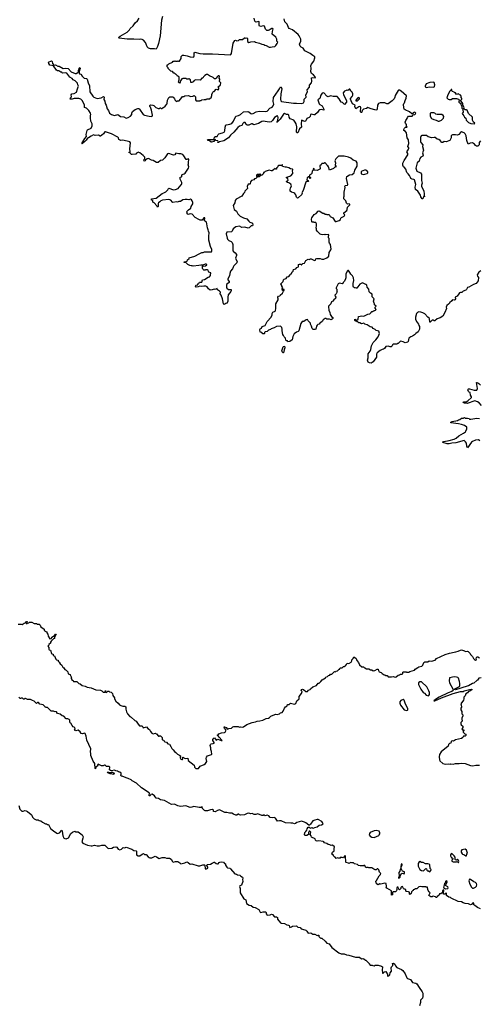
# Model space of a CAD drawing. Extents: x 2494159 to 2685562, y 773219 to 915170.
# Tile 127 of 201: x 2579525 to 2588793, y 833441 to 853276. Entities that reach past the tile are written whole.
import ezdxf

# ---------------------------------------------------------------- set-up
doc = ezdxf.new("R2010")
doc.units = 0

msp = doc.modelspace()

# ---------------------------------------------------------------- linework, layer by layer
at = {"layer": '0CON10XD'}
for points in [[(2582405, 853338), (2582386, 853265), (2582356, 852954), (2582326, 852795), (2582306, 852734), (2582277, 852683), (2582245, 852690), (2582165, 852690), (2582123, 852703), (2582095, 852730), (2582073, 852783), (2582065, 852820), (2582023, 852863), (2581995, 852878), (2581965, 852882), (2581935, 852878), (2581825, 852887), (2581695, 852887), (2581534, 852904), (2581520, 852915), (2581548, 852942), (2581695, 853028), (2581739, 853071), (2581754, 853096), (2581815, 853150), (2581857, 853213), (2581899, 853251), (2581935, 853310)], [(2582628, 851708), (2582650, 851685), (2582660, 851655), (2582695, 851630), (2582705, 851640), (2582740, 851645), (2582795, 851710), (2582805, 851730), (2582835, 851730), (2582855, 851740), (2582925, 851752), (2582975, 851732), (2583015, 851738), (2583035, 851748), (2583050, 851745), (2583072, 851722), (2583070, 851665), (2583085, 851640), (2583155, 851640), (2583162, 851648), (2583185, 851650), (2583195, 851660), (2583245, 851670), (2583285, 851670), (2583295, 851680), (2583355, 851680), (2583390, 851715), (2583390, 851735), (2583400, 851745), (2583400, 851775), (2583407, 851783), (2583410, 851805), (2583422, 851818), (2583432, 851828), (2583445, 851830), (2583485, 851880), (2583530, 851860), (2583540, 851885), (2583540, 851905), (2583530, 851915), (2583530, 851925), (2583565, 851960), (2583577, 851963), (2583580, 852005), (2583553, 852033), (2583558, 852075), (2583550, 852095), (2583552, 852135), (2583545, 852142), (2583525, 852143), (2583505, 852128), (2583489, 852101), (2583472, 852088), (2583455, 852088), (2583425, 852110), (2583350, 852145), (2583335, 852160), (2583315, 852170), (2583295, 852170), (2583260, 852155), (2583230, 852125), (2583228, 852112), (2583215, 852100), (2583195, 852100), (2583165, 852060), (2583078, 852062), (2583045, 852048), (2583026, 852024), (2582995, 852010), (2582975, 852010), (2582970, 852065), (2582958, 852078), (2582945, 852080), (2582935, 852090), (2582925, 852080), (2582895, 852080), (2582885, 852090), (2582815, 852092), (2582797, 852083), (2582770, 852045), (2582760, 852015), (2582745, 852000), (2582730, 852015), (2582740, 852065), (2582738, 852118), (2582715, 852140), (2582705, 852140), (2582700, 852155), (2582675, 852180), (2582665, 852180), (2582645, 852200), (2582635, 852200), (2582605, 852230), (2582575, 852240), (2582520, 852295), (2582520, 852305), (2582500, 852325), (2582500, 852365), (2582505, 852370), (2582515, 852370), (2582535, 852390), (2582608, 852422), (2582622, 852438), (2582645, 852440), (2582655, 852450), (2582665, 852440), (2582705, 852440), (2582715, 852450), (2582725, 852440), (2582748, 852442), (2582780, 852495), (2582780, 852535), (2582805, 852560), (2582835, 852562), (2582905, 852550), (2582965, 852529), (2583022, 852518), (2583035, 852527), (2583044, 852545), (2583043, 852605), (2583055, 852619), (2583155, 852595), (2583225, 852589), (2583415, 852589), (2583655, 852573), (2583775, 852571), (2583786, 852575), (2583798, 852592), (2583832, 852805), (2583865, 852860), (2583875, 852862), (2583905, 852850), (2583935, 852860), (2583955, 852880), (2584015, 852880), (2584055, 852908), (2584065, 852910), (2584085, 852902), (2584105, 852910), (2584116, 852896), (2584119, 852845), (2584120, 852835), (2584145, 852818), (2584185, 852833), (2584257, 852837), (2584283, 852823), (2584362, 852802), (2584405, 852780), (2584445, 852778), (2584465, 852760), (2584497, 852757), (2584555, 852722), (2584583, 852723), (2584615, 852732), (2584667, 852733), (2584692, 852755), (2584720, 852795), (2584728, 852825), (2584712, 852845), (2584707, 852885), (2584692, 852925), (2584618, 852985), (2584621, 853039), (2584637, 853095), (2584625, 853102), (2584611, 853099), (2584575, 853082), (2584555, 853063), (2584534, 853056), (2584508, 853058), (2584479, 853085), (2584460, 853145), (2584435, 853151), (2584385, 853141), (2584362, 853145), (2584353, 853165), (2584355, 853230), (2584345, 853238), (2584295, 853224), (2584280, 853230), (2584266, 853245), (2584256, 853305)], [(2588815, 850838), (2588792, 850805), (2588792, 850758), (2588765, 850730), (2588735, 850730), (2588714, 850744), (2588695, 850768), (2588653, 850793), (2588605, 850790), (2588565, 850770), (2588540, 850845), (2588529, 850935), (2588510, 850975), (2588488, 850995), (2588435, 851014), (2588414, 851006), (2588382, 850965), (2588355, 850947), (2588315, 850956), (2588255, 850957), (2588239, 850951), (2588222, 850935), (2588224, 850895), (2588199, 850841), (2588125, 850816), (2588085, 850820), (2588055, 850799), (2588038, 850805), (2588005, 850840), (2587975, 850860), (2587945, 850870), (2587905, 850901), (2587884, 850906), (2587835, 850894), (2587764, 850914), (2587725, 850942), (2587635, 850946), (2587620, 850935), (2587608, 850905), (2587610, 850825), (2587617, 850805), (2587654, 850755), (2587649, 850725), (2587668, 850645), (2587649, 850595), (2587664, 850545), (2587655, 850529), (2587612, 850505), (2587593, 850477), (2587581, 850425), (2587542, 850395), (2587516, 850285), (2587535, 850228), (2587605, 850193), (2587626, 850166), (2587630, 850035), (2587640, 849985), (2587629, 849945), (2587628, 849915), (2587662, 849855), (2587672, 849825), (2587684, 849765), (2587682, 849732), (2587690, 849715), (2587685, 849710), (2587672, 849718), (2587655, 849670), (2587640, 849665), (2587616, 849706), (2587604, 849744), (2587550, 849820), (2587505, 849858), (2587498, 849905), (2587511, 849955), (2587485, 850049), (2587475, 850058), (2587438, 850065), (2587415, 850078), (2587402, 850095), (2587388, 850138), (2587355, 850170), (2587329, 850195), (2587308, 850268), (2587287, 850297), (2587263, 850315), (2587251, 850345), (2587253, 850385), (2587275, 850438), (2587353, 850555), (2587350, 850580), (2587330, 850615), (2587358, 850655), (2587370, 850685), (2587370, 850695), (2587352, 850725), (2587372, 850785), (2587366, 850855), (2587339, 850895), (2587326, 850995), (2587304, 851024), (2587272, 851045), (2587272, 851065), (2587285, 851090), (2587305, 851110), (2587337, 851113), (2587328, 851128), (2587322, 851165), (2587302, 851195), (2587300, 851215), (2587313, 851247), (2587340, 851285), (2587342, 851308), (2587365, 851330), (2587437, 851333), (2587462, 851358), (2587490, 851365), (2587508, 851382), (2587510, 851395), (2587498, 851408), (2587485, 851410), (2587462, 851398), (2587448, 851382), (2587435, 851380), (2587385, 851420), (2587295, 851458), (2587280, 851475), (2587268, 851505), (2587262, 851565), (2587270, 851585), (2587287, 851603), (2587295, 851650), (2587320, 851695), (2587328, 851745), (2587218, 851838), (2587185, 851856), (2587165, 851856), (2587155, 851849), (2587095, 851748), (2587087, 851713), (2587073, 851685), (2587036, 851644), (2586955, 851584), (2586931, 851581), (2586885, 851600), (2586855, 851602), (2586795, 851601), (2586762, 851588), (2586739, 851555), (2586736, 851474), (2586725, 851457), (2586705, 851454), (2586594, 851484), (2586545, 851508), (2586515, 851490), (2586455, 851474), (2586428, 851445), (2586425, 851412), (2586415, 851404), (2586405, 851404), (2586394, 851424), (2586401, 851505), (2586395, 851522), (2586385, 851526), (2586365, 851520), (2586305, 851480), (2586280, 851525), (2586290, 851555), (2586235, 851580), (2586212, 851645), (2586193, 851673), (2586194, 851686), (2586230, 851730), (2586242, 851755), (2586244, 851785), (2586232, 851815), (2586204, 851844), (2586185, 851878), (2586175, 851880), (2586145, 851852), (2586124, 851854), (2586105, 851851), (2586075, 851834), (2586051, 851805), (2586054, 851764), (2586105, 851660), (2586118, 851645), (2586113, 851615), (2586075, 851570), (2586036, 851606), (2586007, 851617), (2585964, 851685), (2585926, 851726), (2585845, 851731), (2585795, 851742), (2585745, 851721), (2585719, 851735), (2585655, 851800), (2585625, 851796), (2585595, 851754), (2585578, 851692), (2585540, 851665), (2585563, 851583), (2585575, 851571), (2585624, 851544), (2585658, 851475), (2585658, 851452), (2585605, 851465), (2585575, 851463), (2585557, 851445), (2585533, 851407), (2585475, 851359), (2585455, 851358), (2585405, 851370), (2585386, 851365), (2585382, 851325), (2585364, 851304), (2585317, 851283), (2585295, 851236), (2585285, 851229), (2585265, 851228), (2585215, 851254), (2585205, 851246), (2585198, 851175), (2585210, 851110), (2585170, 851080), (2585133, 850997), (2585115, 851000), (2585107, 851017), (2585112, 851115), (2585102, 851175), (2585083, 851215), (2585055, 851255), (2584982, 851282), (2584959, 851315), (2584949, 851355), (2584935, 851364), (2584905, 851366), (2584865, 851384), (2584845, 851376), (2584775, 851272), (2584715, 851210), (2584710, 851215), (2584729, 851251), (2584735, 851305), (2584730, 851330), (2584718, 851338), (2584695, 851329), (2584665, 851304), (2584626, 851244), (2584595, 851218), (2584555, 851210), (2584475, 851226), (2584435, 851234), (2584405, 851228), (2584341, 851185), (2584245, 851155), (2584215, 851175), (2584198, 851178), (2584146, 851154), (2584115, 851154), (2584091, 851171), (2584072, 851202), (2584048, 851205), (2584022, 851185), (2584004, 851145), (2583955, 851128), (2583925, 851105), (2583845, 851011), (2583777, 850953), (2583735, 850898), (2583644, 850836), (2583556, 850814), (2583535, 850802), (2583525, 850800), (2583520, 850805), (2583528, 850825), (2583523, 850833), (2583482, 850842), (2583465, 850862), (2583450, 850855), (2583446, 850824), (2583395, 850808), (2583385, 850808), (2583354, 850834), (2583322, 850842), (2583312, 850855), (2583325, 850861), (2583438, 850862), (2583445, 850890), (2583465, 850918), (2583475, 850922), (2583508, 850922), (2583530, 850965), (2583542, 850975), (2583615, 850996), (2583645, 851010), (2583661, 851039), (2583668, 851112), (2583683, 851155), (2583695, 851161), (2583765, 851169), (2583802, 851188), (2583839, 851231), (2583885, 851336), (2583935, 851347), (2583975, 851365), (2584035, 851417), (2584125, 851430), (2584145, 851421), (2584185, 851387), (2584205, 851381), (2584235, 851386), (2584295, 851419), (2584354, 851436), (2584475, 851428), (2584515, 851435), (2584569, 851491), (2584615, 851517), (2584635, 851539), (2584647, 851575), (2584637, 851625), (2584645, 851707), (2584740, 851840), (2584762, 851885), (2584785, 851924), (2584797, 851917), (2584809, 851885), (2584789, 851785), (2584787, 851677), (2584794, 851645), (2584806, 851625), (2585045, 851593), (2585105, 851596), (2585215, 851590), (2585245, 851600), (2585264, 851625), (2585260, 851655), (2585264, 851675), (2585299, 851715), (2585293, 851765), (2585326, 851825), (2585319, 851865), (2585369, 851915), (2585372, 851958), (2585409, 852005), (2585416, 852036), (2585412, 852105), (2585435, 852113), (2585490, 852105), (2585485, 852122), (2585448, 852165), (2585411, 852195), (2585401, 852215), (2585398, 852235), (2585404, 852295), (2585399, 852345), (2585412, 852378), (2585455, 852444), (2585479, 852505), (2585476, 852525), (2585433, 852553), (2585385, 852594), (2585275, 852651), (2585241, 852705), (2585201, 852721), (2585179, 852745), (2585164, 852785), (2585197, 852845), (2585191, 852885), (2585160, 852950), (2585141, 852975), (2585025, 853074), (2584962, 853102), (2584946, 853116), (2584918, 853185), (2584871, 853231), (2584855, 853295)], [(2584708, 850295), (2584700, 850285), (2584707, 850273), (2584700, 850265), (2584693, 850263), (2584675, 850280), (2584645, 850250), (2584615, 850232), (2584605, 850230), (2584555, 850247), (2584475, 850220), (2584455, 850200), (2584442, 850198), (2584440, 850175), (2584420, 850155), (2584415, 850140), (2584392, 850142), (2584388, 850158), (2584375, 850170), (2584365, 850160), (2584315, 850160), (2584302, 850145), (2584300, 850125), (2584312, 850112), (2584320, 850110), (2584345, 850150), (2584378, 850148), (2584380, 850135), (2584372, 850125), (2584355, 850111), (2584320, 850110), (2584285, 850080), (2584260, 850070), (2584245, 850053), (2584202, 850038), (2584178, 850012), (2584175, 849972), (2584165, 849962), (2584135, 849960), (2584123, 849947), (2584112, 849915), (2584122, 849875), (2584068, 849825), (2584058, 849795), (2584038, 849775), (2584007, 849723), (2583889, 849661), (2583868, 849635), (2583862, 849588), (2583830, 849535), (2583853, 849455), (2583897, 849417), (2583922, 849362), (2583968, 849315), (2584040, 849285), (2584105, 849267), (2584143, 849215), (2584165, 849197), (2584208, 849185), (2584217, 849175), (2584226, 849136), (2584218, 849125), (2584195, 849122), (2584155, 849082), (2584135, 849079), (2584065, 849096), (2584005, 849087), (2583955, 849116), (2583885, 849102), (2583827, 849063), (2583812, 849015), (2583798, 849002), (2583705, 848999), (2583687, 848965), (2583706, 848875), (2583716, 848855), (2583740, 848830), (2583789, 848809), (2583810, 848785), (2583825, 848750), (2583820, 848635), (2583832, 848615), (2583872, 848582), (2583898, 848545), (2583898, 848525), (2583878, 848475), (2583912, 848395), (2583903, 848377), (2583842, 848315), (2583828, 848292), (2583818, 848255), (2583775, 848210), (2583760, 848165), (2583758, 848115), (2583720, 848055), (2583723, 848035), (2583747, 848005), (2583750, 847985), (2583695, 847940), (2583695, 847890), (2583705, 847870), (2583735, 847843), (2583788, 847838), (2583792, 847815), (2583785, 847798), (2583755, 847770), (2583731, 847735), (2583721, 847685), (2583722, 847605), (2583712, 847572), (2583710, 847565), (2583683, 847557), (2583665, 847543), (2583645, 847542), (2583635, 847550), (2583617, 847655), (2583590, 847725), (2583570, 847755), (2583572, 847785), (2583555, 847810), (2583517, 847837), (2583505, 847860), (2583466, 847844), (2583445, 847847), (2583405, 847833), (2583365, 847830), (2583332, 847855), (2583305, 847892), (2583276, 847906), (2583235, 847910), (2583195, 847900), (2583155, 847908), (2583126, 847894), (2583085, 847888), (2583070, 847895), (2583075, 847920), (2583085, 847930), (2583116, 847934), (2583120, 847955), (2583136, 847964), (2583152, 847988), (2583195, 847992), (2583210, 848035), (2583255, 848040), (2583325, 848088), (2583350, 848095), (2583370, 848125), (2583370, 848155), (2583380, 848165), (2583380, 848175), (2583342, 848192), (2583330, 848205), (2583328, 848228), (2583315, 848240), (2583275, 848240), (2583265, 848230), (2583235, 848230), (2583222, 848242), (2583220, 848255), (2583210, 848265), (2583212, 848308), (2583225, 848320), (2583235, 848312), (2583275, 848320), (2583298, 848335), (2583298, 848345), (2583285, 848352), (2583265, 848353), (2583215, 848330), (2583175, 848332), (2583135, 848322), (2583025, 848312), (2583005, 848320), (2582985, 848318), (2582954, 848324), (2582918, 848345), (2582885, 848380), (2582843, 848383), (2582840, 848395), (2582900, 848415), (2582912, 848438), (2582940, 848465), (2582945, 848480), (2583055, 848512), (2583142, 848558), (2583195, 848588), (2583225, 848588), (2583255, 848598), (2583395, 848600), (2583402, 848615), (2583400, 848645), (2583372, 848705), (2583340, 848835), (2583338, 848915), (2583348, 848985), (2583331, 849015), (2583326, 849046), (2583311, 849081), (2583302, 849165), (2583290, 849195), (2583253, 849223), (2583258, 849288), (2583240, 849285), (2583205, 849240), (2583165, 849241), (2583135, 849250), (2583065, 849290), (2583005, 849357), (2582965, 849363), (2582925, 849353), (2582902, 849365), (2582900, 849395), (2582892, 849408), (2582931, 849449), (2582975, 849482), (2582986, 849514), (2583018, 849565), (2583018, 849595), (2583005, 849630), (2582989, 849649), (2582968, 849658), (2582935, 849648), (2582905, 849656), (2582865, 849653), (2582815, 849644), (2582765, 849616), (2582735, 849614), (2582709, 849601), (2582685, 849606), (2582615, 849593), (2582605, 849598), (2582575, 849639), (2582535, 849656), (2582402, 849638), (2582369, 849625), (2582353, 849605), (2582325, 849588), (2582317, 849573), (2582316, 849515), (2582305, 849500), (2582288, 849528), (2582238, 849588), (2582211, 849601), (2582210, 849635), (2582181, 849641), (2582180, 849665), (2582275, 849684), (2582395, 849777), (2582435, 849787), (2582475, 849809), (2582510, 849850), (2582525, 849877), (2582535, 849880), (2582625, 849849), (2582665, 849853), (2582718, 849875), (2582738, 849905), (2582786, 849954), (2582793, 849975), (2582792, 849995), (2582758, 850065), (2582762, 850105), (2582785, 850110), (2582795, 850120), (2582793, 850135), (2582803, 850157), (2582845, 850170), (2582865, 850186), (2582929, 850285), (2582933, 850315), (2582924, 850355), (2582930, 850375), (2582926, 850415), (2582938, 850455), (2582935, 850467), (2582925, 850470), (2582895, 850460), (2582885, 850462), (2582838, 850535), (2582815, 850558), (2582775, 850572), (2582735, 850573), (2582675, 850588), (2582655, 850554), (2582625, 850546), (2582585, 850559), (2582555, 850576), (2582525, 850582), (2582508, 850575), (2582449, 850495), (2582405, 850449), (2582362, 850438), (2582315, 850398), (2582285, 850400), (2582218, 850438), (2582184, 850444), (2582125, 850481), (2582095, 850474), (2582061, 850449), (2582055, 850434), (2582038, 850428), (2582030, 850455), (2582047, 850475), (2582047, 850505), (2582015, 850540), (2581945, 850596), (2581915, 850606), (2581905, 850604), (2581881, 850589), (2581870, 850565), (2581795, 850558), (2581772, 850562), (2581757, 850587), (2581730, 850595), (2581730, 850605), (2581750, 850615), (2581748, 850675), (2581757, 850795), (2581746, 850816), (2581606, 850846), (2581565, 850844), (2581535, 850853), (2581524, 850864), (2581518, 850895), (2581505, 850911), (2581378, 850975), (2581253, 851017), (2581240, 851015), (2581215, 850978), (2581185, 850948), (2581157, 850933), (2581145, 850930), (2581113, 850947), (2581046, 850946), (2581014, 850954), (2580965, 850932), (2580915, 850897), (2580895, 850890), (2580869, 850851), (2580851, 850839), (2580832, 850815), (2580803, 850797), (2580795, 850783), (2580785, 850778), (2580778, 850785), (2580836, 850884), (2580872, 850925), (2580867, 850965), (2580883, 851047), (2580895, 851060), (2580966, 851094), (2580988, 851135), (2580988, 851175), (2580963, 851235), (2580953, 851297), (2580950, 851355), (2580960, 851365), (2580956, 851395), (2580921, 851445), (2580875, 851491), (2580830, 851505), (2580832, 851555), (2580790, 851640), (2580755, 851672), (2580715, 851688), (2580626, 851686), (2580585, 851676), (2580540, 851675), (2580548, 851705), (2580567, 851725), (2580564, 851765), (2580575, 851782), (2580625, 851790), (2580674, 851816), (2580688, 851885), (2580707, 851925), (2580709, 851935), (2580696, 851965), (2580692, 851995), (2580646, 852045), (2580605, 852063), (2580585, 852090), (2580535, 852120), (2580475, 852197), (2580455, 852203), (2580395, 852200), (2580384, 852204), (2580375, 852218), (2580355, 852222), (2580315, 852248), (2580287, 852247), (2580267, 852257), (2580208, 852348), (2580132, 852362), (2580113, 852395), (2580108, 852422), (2580167, 852447), (2580178, 852435), (2580187, 852395), (2580212, 852362), (2580245, 852368), (2580295, 852338), (2580322, 852342), (2580405, 852291), (2580455, 852302), (2580502, 852292), (2580565, 852227), (2580645, 852191), (2580665, 852190), (2580700, 852210), (2580708, 852225), (2580708, 852255), (2580722, 852275), (2580725, 852300), (2580735, 852310), (2580742, 852295), (2580730, 852275), (2580722, 852205), (2580734, 852184), (2580755, 852180), (2580780, 852155), (2580780, 852145), (2580825, 852100), (2580875, 852090), (2580887, 852077), (2580903, 852003), (2580930, 851945), (2580942, 851825), (2580998, 851735), (2581020, 851715), (2581085, 851690), (2581166, 851704), (2581212, 851728), (2581226, 851716), (2581221, 851671), (2581242, 851635), (2581252, 851585), (2581268, 851555), (2581288, 851478), (2581315, 851450), (2581335, 851390), (2581375, 851367), (2581435, 851349), (2581505, 851363), (2581555, 851326), (2581626, 851316), (2581675, 851294), (2581715, 851304), (2581763, 851335), (2581786, 851364), (2581784, 851396), (2581800, 851430), (2581855, 851470), (2581905, 851488), (2581925, 851487), (2581938, 851475), (2582015, 851369), (2582044, 851354), (2582135, 851330), (2582180, 851325), (2582198, 851335), (2582202, 851355), (2582182, 851455), (2582160, 851515), (2582150, 851525), (2582150, 851545), (2582162, 851558), (2582207, 851557), (2582230, 851545), (2582270, 851505), (2582307, 851497), (2582315, 851490), (2582345, 851490), (2582355, 851500), (2582365, 851500), (2582375, 851490), (2582395, 851490), (2582415, 851510), (2582425, 851510), (2582456, 851534), (2582490, 851575), (2582498, 851595), (2582503, 851657), (2582535, 851710), (2582555, 851720), (2582615, 851720), (2582628, 851708)], [(2587725, 851910), (2587755, 851914), (2587785, 851924), (2587875, 851918), (2587887, 851933), (2587893, 851965), (2587885, 852010), (2587879, 852019), (2587795, 852012), (2587720, 851985), (2587698, 851935), (2587704, 851924), (2587725, 851910)], [(2588695, 851180), (2588700, 851195), (2588675, 851210), (2588658, 851255), (2588655, 851310), (2588577, 851387), (2588558, 851418), (2588546, 851456), (2588535, 851462), (2588505, 851460), (2588480, 851485), (2588487, 851507), (2588458, 851555), (2588458, 851585), (2588450, 851605), (2588420, 851645), (2588420, 851655), (2588440, 851675), (2588440, 851695), (2588430, 851705), (2588430, 851735), (2588420, 851745), (2588420, 851755), (2588395, 851760), (2588375, 851780), (2588335, 851768), (2588315, 851800), (2588302, 851802), (2588288, 851818), (2588255, 851828), (2588242, 851845), (2588238, 851868), (2588225, 851870), (2588220, 851855), (2588195, 851830), (2588154, 851745), (2588140, 851705), (2588142, 851695), (2588164, 851674), (2588185, 851667), (2588225, 851671), (2588255, 851688), (2588295, 851690), (2588335, 851688), (2588376, 851676), (2588390, 851655), (2588382, 851635), (2588383, 851615), (2588418, 851588), (2588418, 851565), (2588437, 851527), (2588443, 851493), (2588460, 851475), (2588460, 851445), (2588470, 851435), (2588470, 851415), (2588448, 851385), (2588458, 851365), (2588482, 851342), (2588493, 851315), (2588518, 851295), (2588530, 851255), (2588572, 851205), (2588625, 851182), (2588695, 851180)], [(2586335, 851640), (2586378, 851685), (2586378, 851695), (2586365, 851712), (2586342, 851705), (2586302, 851655), (2586300, 851645), (2586305, 851640), (2586335, 851640)], [(2587965, 851230), (2587985, 851233), (2588032, 851255), (2588068, 851292), (2588080, 851325), (2588065, 851349), (2588034, 851364), (2587945, 851363), (2587915, 851372), (2587895, 851392), (2587875, 851400), (2587825, 851400), (2587805, 851390), (2587800, 851335), (2587830, 851285), (2587874, 851264), (2587925, 851253), (2587965, 851230)], [(2586860, 846640), (2586835, 846633), (2586795, 846610), (2586736, 846564), (2586722, 846535), (2586718, 846475), (2586655, 846382), (2586615, 846360), (2586577, 846363), (2586555, 846374), (2586542, 846395), (2586540, 846415), (2586553, 846465), (2586550, 846545), (2586591, 846599), (2586606, 846635), (2586617, 846705), (2586655, 846772), (2586707, 846825), (2586754, 846886), (2586782, 846955), (2586765, 847000), (2586710, 847015), (2586690, 847035), (2586654, 847054), (2586635, 847080), (2586595, 847092), (2586550, 847115), (2586532, 847132), (2586483, 847143), (2586465, 847160), (2586415, 847150), (2586387, 847167), (2586362, 847172), (2586345, 847190), (2586325, 847190), (2586315, 847210), (2586305, 847210), (2586295, 847200), (2586280, 847215), (2586280, 847235), (2586285, 847240), (2586297, 847237), (2586312, 847222), (2586325, 847220), (2586347, 847243), (2586355, 847300), (2586425, 847310), (2586467, 847303), (2586545, 847342), (2586585, 847350), (2586610, 847375), (2586610, 847385), (2586623, 847397), (2586645, 847400), (2586655, 847410), (2586675, 847410), (2586682, 847418), (2586698, 847422), (2586710, 847435), (2586690, 847465), (2586690, 847485), (2586710, 847505), (2586680, 847535), (2586680, 847555), (2586670, 847565), (2586658, 847605), (2586670, 847655), (2586633, 847693), (2586630, 847745), (2586600, 847765), (2586573, 847793), (2586562, 847845), (2586530, 847885), (2586522, 847925), (2586505, 847942), (2586436, 847976), (2586385, 847948), (2586325, 847870), (2586315, 847870), (2586305, 847880), (2586295, 847870), (2586273, 847873), (2586257, 847887), (2586248, 847905), (2586250, 847965), (2586261, 848025), (2586254, 848076), (2586237, 848117), (2586200, 848150), (2586185, 848183), (2586155, 848226), (2586144, 848226), (2586134, 848216), (2586104, 848156), (2586103, 848077), (2586097, 848055), (2586075, 848012), (2586048, 847985), (2586038, 847962), (2586025, 847953), (2585975, 847967), (2585947, 847953), (2585939, 847941), (2585908, 847875), (2585908, 847858), (2585920, 847845), (2585923, 847803), (2585930, 847795), (2585907, 847753), (2585883, 847725), (2585884, 847704), (2585898, 847685), (2585892, 847658), (2585857, 847633), (2585840, 847605), (2585815, 847590), (2585802, 847555), (2585750, 847505), (2585752, 847495), (2585762, 847425), (2585782, 847375), (2585787, 847335), (2585814, 847294), (2585837, 847277), (2585836, 847254), (2585829, 847241), (2585805, 847232), (2585775, 847240), (2585715, 847240), (2585698, 847258), (2585682, 847258), (2585645, 847230), (2585630, 847205), (2585588, 847172), (2585570, 847165), (2585570, 847145), (2585536, 847134), (2585526, 847124), (2585513, 847105), (2585498, 847045), (2585475, 847032), (2585445, 847032), (2585420, 847055), (2585407, 847105), (2585387, 847145), (2585387, 847165), (2585342, 847212), (2585330, 847235), (2585305, 847232), (2585255, 847198), (2585220, 847195), (2585197, 847155), (2585155, 847010), (2585137, 846993), (2585105, 846982), (2585063, 846945), (2585036, 846894), (2585021, 846829), (2584975, 846794), (2584934, 846784), (2584928, 846808), (2584905, 846810), (2584890, 846820), (2584885, 846860), (2584860, 846885), (2584847, 846917), (2584830, 846935), (2584818, 847005), (2584820, 847045), (2584814, 847074), (2584794, 847094), (2584775, 847100), (2584704, 847096), (2584655, 847070), (2584595, 847050), (2584580, 847035), (2584545, 847020), (2584515, 846998), (2584472, 846988), (2584460, 846975), (2584460, 846955), (2584452, 846948), (2584425, 846948), (2584410, 846975), (2584371, 846981), (2584369, 847035), (2584375, 847047), (2584399, 847061), (2584414, 847096), (2584475, 847118), (2584517, 847195), (2584594, 847286), (2584617, 847333), (2584618, 847355), (2584632, 847385), (2584675, 847402), (2584682, 847415), (2584692, 847455), (2584688, 847555), (2584735, 847630), (2584740, 847655), (2584730, 847675), (2584732, 847685), (2584744, 847706), (2584770, 847715), (2584775, 847730), (2584825, 847770), (2584842, 847808), (2584860, 847825), (2584855, 847838), (2584845, 847842), (2584832, 847838), (2584828, 847822), (2584822, 847822), (2584820, 847855), (2584828, 847875), (2584812, 847905), (2584812, 847922), (2584792, 847955), (2584795, 847970), (2584805, 847970), (2584835, 848000), (2584842, 848035), (2584855, 848048), (2584896, 848064), (2584912, 848085), (2584912, 848098), (2584950, 848105), (2584980, 848135), (2584985, 848150), (2585006, 848164), (2585020, 848195), (2585038, 848212), (2585047, 848243), (2585095, 848258), (2585115, 848282), (2585145, 848300), (2585150, 848345), (2585165, 848352), (2585192, 848352), (2585200, 848345), (2585200, 848335), (2585210, 848335), (2585233, 848367), (2585268, 848372), (2585295, 848428), (2585345, 848450), (2585365, 848443), (2585388, 848462), (2585405, 848462), (2585455, 848432), (2585475, 848428), (2585488, 848435), (2585495, 848457), (2585517, 848463), (2585565, 848464), (2585585, 848464), (2585615, 848450), (2585655, 848452), (2585720, 848480), (2585756, 848515), (2585764, 848585), (2585801, 848639), (2585806, 848655), (2585793, 848745), (2585772, 848775), (2585767, 848793), (2585768, 848865), (2585750, 848885), (2585750, 848905), (2585762, 848935), (2585755, 848947), (2585725, 848942), (2585695, 848950), (2585685, 848940), (2585675, 848948), (2585635, 848942), (2585605, 848948), (2585587, 848957), (2585526, 849016), (2585512, 849035), (2585512, 849065), (2585500, 849085), (2585512, 849125), (2585507, 849167), (2585495, 849188), (2585465, 849190), (2585455, 849200), (2585425, 849198), (2585414, 849204), (2585408, 849255), (2585418, 849282), (2585461, 849349), (2585505, 849372), (2585545, 849422), (2585565, 849428), (2585635, 849380), (2585657, 849377), (2585685, 849358), (2585705, 849360), (2585715, 849350), (2585765, 849350), (2585785, 849310), (2585836, 849286), (2585885, 849212), (2585905, 849208), (2585965, 849228), (2585995, 849250), (2586003, 849277), (2586017, 849293), (2586068, 849315), (2586078, 849345), (2586060, 849365), (2586063, 849387), (2586120, 849435), (2586130, 849455), (2586133, 849497), (2586180, 849545), (2586180, 849555), (2586170, 849565), (2586135, 849560), (2586113, 849583), (2586100, 849625), (2586060, 849665), (2586060, 849705), (2586070, 849715), (2586068, 849805), (2586090, 849895), (2586080, 849925), (2586093, 849937), (2586135, 849942), (2586142, 849955), (2586112, 850075), (2586122, 850115), (2586178, 850152), (2586230, 850155), (2586267, 850193), (2586282, 850245), (2586332, 850325), (2586329, 850395), (2586310, 850425), (2586247, 850447), (2586205, 850486), (2586154, 850504), (2586065, 850529), (2585951, 850529), (2585900, 850475), (2585878, 850435), (2585892, 850395), (2585884, 850345), (2585900, 850325), (2585900, 850310), (2585908, 850302), (2585902, 850302), (2585900, 850310), (2585885, 850310), (2585855, 850278), (2585773, 850243), (2585750, 850315), (2585737, 850335), (2585717, 850347), (2585705, 850370), (2585685, 850390), (2585675, 850390), (2585655, 850380), (2585635, 850382), (2585615, 850377), (2585602, 850355), (2585578, 850335), (2585582, 850275), (2585577, 850263), (2585525, 850240), (2585462, 850242), (2585462, 850272), (2585455, 850278), (2585442, 850275), (2585442, 850258), (2585450, 850245), (2585435, 850240), (2585420, 850225), (2585418, 850175), (2585405, 850162), (2585377, 850153), (2585368, 850135), (2585370, 850110), (2585390, 850095), (2585390, 850085), (2585385, 850080), (2585370, 850095), (2585370, 850110), (2585345, 850112), (2585325, 850090), (2585318, 850048), (2585345, 850040), (2585350, 850025), (2585342, 850018), (2585313, 850017), (2585295, 850000), (2585242, 849835), (2585215, 849790), (2585218, 849765), (2585212, 849755), (2585140, 849690), (2585125, 849683), (2585104, 849704), (2585093, 849745), (2585072, 849775), (2585055, 849788), (2585004, 849804), (2584980, 849825), (2584977, 849855), (2584983, 849885), (2585008, 849932), (2584995, 849962), (2584955, 849991), (2584924, 849994), (2584900, 850015), (2584936, 850045), (2584930, 850070), (2584905, 850092), (2584904, 850106), (2584935, 850108), (2584995, 850129), (2585034, 850175), (2585036, 850195), (2585029, 850225), (2585032, 850255), (2585027, 850265), (2584985, 850272), (2584955, 850290), (2584905, 850307), (2584875, 850308), (2584825, 850322), (2584820, 850335), (2584827, 850343), (2584825, 850350), (2584815, 850350), (2584802, 850338), (2584755, 850342), (2584742, 850338), (2584732, 850328), (2584730, 850315), (2584708, 850295)], [(2586465, 850160), (2586485, 850163), (2586534, 850176), (2586545, 850192), (2586545, 850212), (2586525, 850236), (2586505, 850243), (2586475, 850243), (2586413, 850215), (2586408, 850205), (2586412, 850172), (2586465, 850160)], [(2588826, 848214), (2588785, 848188), (2588750, 848135), (2588755, 848110), (2588778, 848085), (2588770, 848015), (2588727, 847963), (2588675, 847943), (2588581, 847889), (2588555, 847882), (2588536, 847844), (2588521, 847829), (2588465, 847810), (2588437, 847783), (2588415, 847782), (2588395, 847772), (2588378, 847755), (2588346, 847704), (2588308, 847685), (2588310, 847655), (2588302, 847635), (2588285, 847628), (2588255, 847630), (2588239, 847611), (2588190, 847575), (2588190, 847565), (2588170, 847545), (2588135, 847520), (2588123, 847485), (2588128, 847458), (2588098, 847375), (2588056, 847304), (2588001, 847269), (2587945, 847252), (2587895, 847210), (2587885, 847210), (2587866, 847226), (2587845, 847223), (2587805, 847181), (2587794, 847184), (2587788, 847258), (2587752, 847285), (2587695, 847348), (2587652, 847372), (2587615, 847382), (2587575, 847388), (2587545, 847376), (2587529, 847355), (2587504, 847285), (2587504, 847246), (2587527, 847195), (2587565, 847140), (2587570, 847115), (2587588, 847095), (2587588, 847045), (2587563, 846987), (2587510, 846955), (2587483, 846927), (2587447, 846903), (2587412, 846888), (2587371, 846859), (2587358, 846795), (2587342, 846778), (2587295, 846768), (2587257, 846787), (2587203, 846797), (2587155, 846750), (2587145, 846750), (2587135, 846740), (2587053, 846737), (2587043, 846727), (2587036, 846704), (2587015, 846688), (2586997, 846687), (2586955, 846700), (2586908, 846692), (2586878, 846652), (2586860, 846640)], [(2584845, 846568), (2584835, 846568), (2584815, 846587), (2584808, 846605), (2584836, 846684), (2584846, 846694), (2584865, 846697), (2584874, 846665), (2584857, 846625), (2584845, 846568)], [(2588840, 845505), (2588790, 845555), (2588755, 845580), (2588705, 845598), (2588545, 845547), (2588495, 845549), (2588468, 845565), (2588475, 845576), (2588525, 845581), (2588564, 845596), (2588632, 845665), (2588632, 845682), (2588613, 845713), (2588608, 845765), (2588586, 845776), (2588577, 845787), (2588563, 845817), (2588566, 845834), (2588575, 845842), (2588595, 845843), (2588686, 845814), (2588744, 845816), (2588753, 845845), (2588734, 845965), (2588745, 845970), (2588761, 845961), (2588785, 845947), (2588816, 845916)], [(2588802, 844795), (2588775, 844810), (2588715, 844809), (2588655, 844781), (2588634, 844766), (2588555, 844648), (2588538, 844685), (2588536, 844746), (2588515, 844774), (2588485, 844798), (2588319, 844751), (2588236, 844746), (2588185, 844730), (2588145, 844733), (2588058, 844758), (2588052, 844765), (2588060, 844775), (2588078, 844782), (2588183, 844797), (2588285, 844824), (2588325, 844849), (2588377, 844895), (2588474, 844946), (2588512, 844975), (2588522, 844985), (2588542, 845035), (2588540, 845065), (2588495, 845100), (2588435, 845119), (2588374, 845134), (2588220, 845155), (2588220, 845165), (2588245, 845179), (2588355, 845203), (2588375, 845218), (2588397, 845223), (2588435, 845250), (2588475, 845250), (2588482, 845258), (2588495, 845260), (2588505, 845250), (2588555, 845250), (2588585, 845240), (2588595, 845230), (2588625, 845230), (2588745, 845248), (2588795, 845242)], [(2579495, 841100), (2579555, 841100), (2579575, 841092), (2579619, 841121), (2579650, 841130), (2579665, 841150), (2579675, 841150), (2579675, 841140), (2579660, 841140), (2579658, 841132), (2579650, 841130), (2579655, 841110), (2579675, 841110), (2579685, 841120), (2579707, 841123), (2579722, 841138), (2579735, 841140), (2579767, 841137), (2579815, 841110), (2579865, 841110), (2579885, 841100), (2579915, 841100), (2579938, 841078), (2579952, 841042), (2580020, 840995), (2580020, 840975), (2580030, 840965), (2580030, 840955), (2580070, 840945), (2580070, 840925), (2580090, 840895), (2580100, 840855), (2580132, 840802), (2580167, 840813), (2580174, 840836), (2580205, 840857), (2580228, 840872), (2580245, 840900), (2580258, 840898), (2580228, 840835), (2580225, 840812), (2580207, 840803), (2580162, 840755), (2580150, 840735), (2580148, 840715), (2580115, 840690), (2580110, 840675), (2580090, 840655), (2580112, 840632), (2580112, 840595), (2580120, 840585), (2580150, 840575), (2580165, 840510), (2580175, 840500), (2580200, 840495), (2580200, 840465), (2580225, 840460), (2580252, 840395), (2580265, 840382), (2580300, 840375), (2580302, 840352), (2580323, 840333), (2580341, 840301), (2580375, 840270), (2580394, 840234), (2580415, 840222), (2580437, 840187), (2580465, 840170), (2580496, 840136), (2580505, 840100), (2580540, 840085), (2580540, 840075), (2580567, 840027), (2580560, 840015), (2580570, 840005), (2580570, 839985), (2580606, 839966), (2580611, 839941), (2580677, 839947), (2580720, 839905), (2580747, 839897), (2580783, 839863), (2580845, 839852), (2580888, 839828), (2580967, 839817), (2581063, 839773), (2581155, 839768), (2581180, 839755), (2581208, 839728), (2581248, 839732), (2581255, 839760), (2581258, 839738), (2581275, 839720), (2581305, 839750), (2581325, 839750), (2581338, 839738), (2581372, 839732), (2581395, 839700), (2581405, 839660), (2581437, 839617), (2581438, 839598), (2581465, 839550), (2581508, 839505), (2581540, 839475), (2581563, 839463), (2581605, 839450), (2581645, 839450), (2581666, 839436), (2581664, 839384), (2581678, 839335), (2581700, 839295), (2581745, 839242), (2581776, 839226), (2581847, 839157), (2581873, 839143), (2581914, 839084), (2581944, 839054), (2581965, 839049), (2581995, 839052), (2582015, 839010), (2582082, 839032), (2582110, 838995), (2582140, 838975), (2582160, 838935), (2582190, 838905), (2582215, 838892), (2582265, 838900), (2582275, 838890), (2582285, 838890), (2582325, 838840), (2582335, 838840), (2582345, 838850), (2582365, 838850), (2582397, 838817), (2582400, 838775), (2582405, 838770), (2582435, 838760), (2582440, 838745), (2582455, 838730), (2582485, 838720), (2582515, 838690), (2582545, 838680), (2582574, 838634), (2582591, 838591), (2582619, 838569), (2582648, 838535), (2582676, 838516), (2582705, 838482), (2582768, 838448), (2582770, 838435), (2582763, 838427), (2582760, 838405), (2582775, 838382), (2582795, 838372), (2582810, 838375), (2582818, 838385), (2582810, 838415), (2582815, 838420), (2582862, 838392), (2582915, 838397), (2582924, 838354), (2583045, 838260), (2583052, 838235), (2583050, 838215), (2583075, 838192), (2583128, 838192), (2583164, 838236), (2583245, 838271), (2583271, 838289), (2583296, 838335), (2583288, 838395), (2583295, 838419), (2583315, 838444), (2583390, 838475), (2583397, 838483), (2583392, 838535), (2583380, 838575), (2583380, 838605), (2583368, 838655), (2583370, 838675), (2583383, 838687), (2583427, 838693), (2583450, 838705), (2583450, 838715), (2583422, 838755), (2583422, 838778), (2583442, 838805), (2583455, 838806), (2583485, 838762), (2583504, 838776), (2583521, 838779), (2583585, 838754), (2583606, 838754), (2583603, 838765), (2583545, 838821), (2583530, 838850), (2583512, 838855), (2583510, 838865), (2583528, 838872), (2583543, 838887), (2583595, 838908), (2583656, 838914), (2583669, 838921), (2583688, 838965), (2583656, 839005), (2583648, 839025), (2583651, 839029), (2583655, 839032), (2583687, 839017), (2583715, 838982), (2583744, 838996), (2583795, 839002), (2583825, 839030), (2583843, 839037), (2583929, 839039), (2583955, 839023), (2583975, 839032), (2584015, 839027), (2584035, 839033), (2584102, 839078), (2584210, 839115), (2584279, 839131), (2584315, 839148), (2584365, 839150), (2584430, 839165), (2584495, 839202), (2584542, 839208), (2584565, 839220), (2584590, 839245), (2584668, 839282), (2584685, 839288), (2584715, 839282), (2584765, 839292), (2584785, 839310), (2584815, 839322), (2584835, 839348), (2584863, 839405), (2584886, 839434), (2584918, 839455), (2584925, 839480), (2584957, 839483), (2584985, 839510), (2585065, 839487), (2585095, 839502), (2585112, 839555), (2585162, 839598), (2585160, 839645), (2585210, 839705), (2585218, 839745), (2585200, 839765), (2585207, 839783), (2585225, 839789), (2585245, 839783), (2585295, 839742), (2585330, 839745), (2585352, 839768), (2585385, 839780), (2585392, 839798), (2585433, 839837), (2585510, 839865), (2585545, 839910), (2585565, 839910), (2585598, 839942), (2585625, 839980), (2585690, 840015), (2585701, 840029), (2585730, 840045), (2585750, 840065), (2585777, 840073), (2585795, 840090), (2585820, 840095), (2585872, 840148), (2585895, 840140), (2585905, 840150), (2585935, 840160), (2585965, 840190), (2585978, 840192), (2585980, 840205), (2585995, 840220), (2586025, 840220), (2586053, 840247), (2586072, 840248), (2586085, 840260), (2586095, 840260), (2586112, 840285)], [(2586112, 840285), (2586125, 840310), (2586162, 840308), (2586209, 840331), (2586222, 840358), (2586222, 840378), (2586250, 840405), (2586265, 840440), (2586312, 840405), (2586320, 840365), (2586355, 840330), (2586375, 840280), (2586425, 840240), (2586455, 840240), (2586475, 840220), (2586485, 840220), (2586515, 840200), (2586565, 840200), (2586598, 840178), (2586625, 840178), (2586655, 840162), (2586687, 840163), (2586735, 840190), (2586755, 840190), (2586760, 840165), (2586775, 840140), (2586815, 840122), (2586835, 840102), (2586875, 840080), (2586885, 840080), (2586903, 840063), (2586932, 840062), (2586958, 840038), (2587023, 840037), (2587055, 840047), (2587095, 840030), (2587115, 840038), (2587155, 840073), (2587182, 840078), (2587201, 840089), (2587237, 840093), (2587252, 840108), (2587250, 840135), (2587265, 840142), (2587316, 840136), (2587325, 840130), (2587375, 840130), (2587393, 840147), (2587485, 840170), (2587502, 840195), (2587550, 840225), (2587575, 840238), (2587635, 840250), (2587655, 840270), (2587676, 840324), (2587695, 840340), (2587755, 840340), (2587785, 840362), (2587835, 840352), (2587876, 840364), (2587903, 840377), (2587930, 840405), (2588102, 840485), (2588195, 840513), (2588288, 840532), (2588320, 840545), (2588365, 840552), (2588380, 840565), (2588435, 840582), (2588495, 840560), (2588505, 840550), (2588545, 840552), (2588565, 840548), (2588605, 840510), (2588618, 840485), (2588656, 840446), (2588675, 840408), (2588695, 840388), (2588715, 840377), (2588736, 840384), (2588730, 840415), (2588745, 840442), (2588765, 840440), (2588795, 840420)], [(2588830, 840015), (2588785, 840008), (2588755, 839970), (2588740, 839965), (2588685, 839912), (2588655, 839902), (2588575, 839856), (2588547, 839853), (2588315, 839779), (2588292, 839785), (2588297, 839795), (2588392, 839845), (2588399, 839865), (2588402, 839905), (2588396, 839945), (2588375, 840008), (2588363, 840023), (2588335, 840034), (2588285, 840041), (2588195, 840016), (2588187, 839957), (2588191, 839915), (2588268, 839785), (2588270, 839775), (2588264, 839765), (2588239, 839745), (2588165, 839718), (2587985, 839627), (2587928, 839595), (2587873, 839553), (2587895, 839554), (2588027, 839614), (2588265, 839701), (2588415, 839743), (2588465, 839743), (2588485, 839755), (2588598, 839785), (2588635, 839789), (2588646, 839785), (2588615, 839756), (2588573, 839745), (2588553, 839717), (2588522, 839695), (2588507, 839653), (2588484, 839626), (2588482, 839595), (2588472, 839568), (2588422, 839495), (2588430, 839475), (2588432, 839425), (2588422, 839405), (2588420, 839375), (2588437, 839337), (2588440, 839295), (2588460, 839275), (2588462, 839255), (2588440, 839205), (2588440, 839175), (2588447, 839167), (2588450, 839145), (2588422, 839118), (2588418, 839088), (2588425, 839070), (2588460, 839045), (2588458, 839015), (2588440, 838985), (2588455, 838970), (2588487, 838967), (2588470, 838945), (2588470, 838925), (2588502, 838892), (2588520, 838885), (2588520, 838855), (2588505, 838840), (2588475, 838840), (2588458, 838815), (2588435, 838797), (2588315, 838769), (2588275, 838740), (2588255, 838748), (2588230, 838745), (2588222, 838735), (2588218, 838702), (2588193, 838697), (2588170, 838675), (2588168, 838642), (2588024, 838526), (2587992, 838475), (2587982, 838425), (2587990, 838365), (2588000, 838355), (2588000, 838345), (2588055, 838290), (2588105, 838280), (2588165, 838287), (2588205, 838282), (2588215, 838288), (2588265, 838282), (2588315, 838292), (2588385, 838292), (2588435, 838300), (2588505, 838293), (2588614, 838254), (2588665, 838248), (2588725, 838258), (2588795, 838260)], [(2587765, 839654), (2587777, 839663), (2587790, 839685), (2587791, 839721), (2587778, 839758), (2587734, 839834), (2587625, 839934), (2587615, 839939), (2587593, 839937), (2587569, 839915), (2587564, 839886), (2587612, 839792), (2587661, 839721), (2587685, 839708), (2587722, 839672), (2587765, 839654)], [(2586712, 835892), (2586710, 835905), (2586700, 835915), (2586718, 835932), (2586775, 836030), (2586800, 836055), (2586800, 836065), (2586810, 836075), (2586782, 836105), (2586765, 836150), (2586745, 836170), (2586732, 836168), (2586715, 836150), (2586695, 836150), (2586663, 836163), (2586625, 836190), (2586565, 836190), (2586555, 836200), (2586515, 836200), (2586505, 836190), (2586485, 836240), (2586465, 836240), (2586455, 836230), (2586388, 836228), (2586355, 836240), (2586335, 836258), (2586273, 836273), (2586255, 836290), (2586225, 836290), (2586205, 836300), (2586165, 836280), (2586157, 836287), (2586108, 836298), (2586103, 836305), (2586094, 836424), (2586085, 836438), (2586046, 836394), (2586025, 836400), (2585985, 836400), (2585975, 836380), (2585935, 836390), (2585905, 836378), (2585888, 836408), (2585870, 836415), (2585855, 836430), (2585850, 836445), (2585822, 836465), (2585834, 836506), (2585863, 836535), (2585863, 836595), (2585870, 836605), (2585870, 836615), (2585835, 836650), (2585805, 836642), (2585776, 836656), (2585748, 836658), (2585715, 836682), (2585670, 836695), (2585660, 836715), (2585645, 836722), (2585556, 836736), (2585525, 836728), (2585505, 836733), (2585493, 836745), (2585480, 836775), (2585410, 836805), (2585403, 836835), (2585380, 836865), (2585396, 836906), (2585375, 836930), (2585365, 836930), (2585348, 836905), (2585350, 836865), (2585312, 836842), (2585272, 836845), (2585268, 836855), (2585272, 836905), (2585296, 836924), (2585315, 836950), (2585323, 836977), (2585345, 837010), (2585362, 837012), (2585385, 836990), (2585425, 837000), (2585445, 836992), (2585474, 837006), (2585525, 837013), (2585565, 837052), (2585610, 837055), (2585642, 837075), (2585632, 837105), (2585615, 837122), (2585545, 837161), (2585525, 837164), (2585475, 837153), (2585435, 837136), (2585389, 837071), (2585368, 837052), (2585355, 837050), (2585295, 837098), (2585265, 837112), (2585205, 837128), (2585115, 837102), (2585085, 837082), (2585065, 837080), (2585035, 837092), (2584995, 837088), (2584885, 837100), (2584795, 837138), (2584765, 837140), (2584725, 837132), (2584685, 837190), (2584655, 837203), (2584615, 837200), (2584575, 837207), (2584546, 837236), (2584515, 837252), (2584475, 837240), (2584455, 837260), (2584435, 837242), (2584407, 837243), (2584329, 837279), (2584285, 837268), (2584255, 837268), (2584215, 837287), (2584185, 837281), (2584145, 837294), (2584110, 837285), (2584055, 837257), (2583979, 837249), (2583960, 837255), (2583945, 837272), (2583928, 837272), (2583905, 837252), (2583885, 837252), (2583839, 837269), (2583805, 837290), (2583755, 837290), (2583705, 837307), (2583665, 837307), (2583555, 837360), (2583515, 837346), (2583465, 837318), (2583430, 837325), (2583430, 837355), (2583416, 837366), (2583375, 837360), (2583315, 837339), (2583265, 837337), (2583252, 837342), (2583212, 837385), (2583205, 837420), (2583195, 837420), (2583182, 837408), (2583145, 837408), (2583035, 837427), (2582999, 837411), (2582965, 837408), (2582875, 837437), (2582765, 837423), (2582715, 837437), (2582675, 837462), (2582645, 837473), (2582585, 837467), (2582445, 837550), (2582365, 837558), (2582325, 837587), (2582274, 837594), (2582243, 837643), (2582195, 837672), (2582173, 837667), (2582155, 837639), (2582139, 837639), (2582134, 837656), (2582140, 837685), (2582133, 837703), (2581980, 837805), (2581880, 837895), (2581795, 837942), (2581770, 837965), (2581715, 837992), (2581673, 838003), (2581595, 838040), (2581575, 838040), (2581560, 838055), (2581570, 838065), (2581570, 838095), (2581547, 838117), (2581515, 838122), (2581495, 838138), (2581463, 838143), (2581435, 838158), (2581375, 838142), (2581355, 838148), (2581337, 838167), (2581340, 838215), (2581325, 838230), (2581273, 838233), (2581247, 838257), (2581235, 838258), (2581207, 838243), (2581175, 838248), (2581105, 838282), (2581094, 838266), (2581098, 838245), (2581064, 838216), (2581055, 838188), (2581045, 838192), (2581042, 838295), (2581008, 838338), (2580962, 838455), (2580962, 838495), (2580952, 838525), (2580963, 838585), (2580878, 838765), (2580863, 838845), (2580848, 838895), (2580835, 838902), (2580795, 838890), (2580765, 838898), (2580748, 838928), (2580706, 838966), (2580655, 838950), (2580640, 838955), (2580630, 838965), (2580642, 838985), (2580635, 839020), (2580604, 839034), (2580582, 839055), (2580560, 839105), (2580544, 839114), (2580538, 839125), (2580538, 839165), (2580526, 839176), (2580495, 839190), (2580465, 839190), (2580413, 839243), (2580385, 839252), (2580340, 839285), (2580285, 839302), (2580265, 839330), (2580235, 839340), (2580215, 839330), (2580208, 839348), (2580185, 839348), (2580160, 839345), (2580087, 839417), (2580045, 839420), (2580040, 839435), (2579997, 839477), (2579930, 839485), (2579905, 839520), (2579885, 839520), (2579863, 839503), (2579815, 839550), (2579785, 839558), (2579745, 839582), (2579685, 839582), (2579645, 839602), (2579628, 839602), (2579615, 839590), (2579605, 839590), (2579585, 839610), (2579555, 839610), (2579545, 839600), (2579535, 839602), (2579505, 839628)], [(2587325, 839358), (2587345, 839364), (2587354, 839375), (2587354, 839395), (2587295, 839506), (2587275, 839571), (2587265, 839584), (2587255, 839583), (2587212, 839558), (2587193, 839537), (2587192, 839505), (2587204, 839465), (2587275, 839374), (2587325, 839358)], [(2581425, 838070), (2581353, 838083), (2581303, 838103), (2581290, 838115), (2581315, 838120), (2581332, 838112), (2581375, 838110), (2581383, 838117), (2581397, 838117), (2581416, 838106), (2581430, 838085), (2581425, 838070)], [(2579505, 837448), (2579531, 837375), (2579572, 837335), (2579593, 837333), (2579627, 837343)], [(2579627, 837343), (2579655, 837340), (2579685, 837323), (2579758, 837265), (2579771, 837251), (2579784, 837214), (2579816, 837176), (2579855, 837157), (2579895, 837159), (2579915, 837146), (2579955, 837139), (2579985, 837107), (2580045, 837079), (2580067, 837077), (2580085, 837062), (2580105, 837060), (2580144, 836984), (2580205, 836934), (2580275, 836890), (2580295, 836884), (2580328, 836895), (2580375, 836946), (2580385, 836930), (2580393, 836835), (2580405, 836820), (2580412, 836795), (2580435, 836778), (2580465, 836772), (2580508, 836792), (2580560, 836885), (2580589, 836911), (2580635, 836928), (2580657, 836917), (2580705, 836917), (2580783, 836853), (2580802, 836815), (2580800, 836785), (2580778, 836715), (2580797, 836685), (2580895, 836648), (2580965, 836633), (2580985, 836632), (2581035, 836644), (2581086, 836636), (2581135, 836634), (2581185, 836647), (2581245, 836649), (2581305, 836585), (2581325, 836577), (2581385, 836584), (2581415, 836608), (2581466, 836616), (2581485, 836608), (2581513, 836565), (2581545, 836554), (2581575, 836564), (2581615, 836597), (2581645, 836596), (2581675, 836606), (2581785, 836566), (2581825, 836538), (2581872, 836535), (2581880, 836525), (2581882, 836455), (2581915, 836433), (2581946, 836434), (2581995, 836468), (2582025, 836480), (2582045, 836458), (2582075, 836458), (2582115, 836414), (2582135, 836396), (2582151, 836391), (2582188, 836392), (2582255, 836422), (2582282, 836415), (2582335, 836380), (2582395, 836400), (2582453, 836397), (2582487, 836387), (2582545, 836387), (2582582, 836365), (2582608, 836315), (2582622, 836302), (2582665, 836320), (2582715, 836320), (2582755, 836292), (2582775, 836268), (2582855, 836288), (2582898, 836308), (2582921, 836301), (2582965, 836261), (2582995, 836268), (2583125, 836232), (2583155, 836232), (2583215, 836250), (2583255, 836250), (2583260, 836245), (2583263, 836173), (2583295, 836170), (2583320, 836185), (2583320, 836205), (2583300, 836235), (2583305, 836260), (2583376, 836264), (2583403, 836287), (2583445, 836303), (2583455, 836303), (2583486, 836276), (2583515, 836268), (2583525, 836270), (2583545, 836298), (2583563, 836307), (2583595, 836313), (2583637, 836307), (2583655, 836280), (2583675, 836270), (2583672, 836245), (2583702, 836202), (2583713, 836193), (2583762, 836182), (2583779, 836169), (2583865, 836070), (2583895, 836062), (2583918, 836048), (2583965, 836042), (2583981, 836021), (2584015, 836000), (2584022, 835985), (2584020, 835955), (2584028, 835915), (2583995, 835840), (2583965, 835830), (2583960, 835815), (2583972, 835775), (2583968, 835685), (2584044, 835565), (2584083, 835545), (2584097, 835475), (2584155, 835441), (2584195, 835431), (2584235, 835401), (2584275, 835390), (2584345, 835348), (2584352, 835335), (2584374, 835294), (2584385, 835288), (2584436, 835304), (2584485, 835302), (2584495, 835290), (2584498, 835265), (2584515, 835234), (2584575, 835242), (2584605, 835258), (2584625, 835252), (2584665, 835202), (2584705, 835200), (2584725, 835188), (2584727, 835155), (2584784, 835084), (2584797, 835077), (2584865, 835070), (2584913, 835043), (2584945, 835038), (2584957, 835027), (2584963, 835003), (2584975, 834990), (2585005, 835000), (2585025, 835018), (2585105, 835020), (2585134, 834994), (2585178, 834988), (2585204, 834964), (2585225, 834954), (2585296, 834936), (2585317, 834917), (2585345, 834873), (2585399, 834879), (2585434, 834854), (2585475, 834851), (2585525, 834827), (2585545, 834836), (2585555, 834832), (2585558, 834808), (2585581, 834781), (2585595, 834772), (2585620, 834775), (2585685, 834716), (2585715, 834672), (2585765, 834657), (2585817, 834585), (2585961, 834481), (2586005, 834459), (2586040, 834455), (2586068, 834458), (2586115, 834436), (2586165, 834431), (2586294, 834394), (2586375, 834388), (2586415, 834360), (2586445, 834362), (2586467, 834357), (2586495, 834330), (2586505, 834330), (2586570, 834265), (2586570, 834255), (2586595, 834230), (2586635, 834230), (2586645, 834220), (2586675, 834218), (2586695, 834230), (2586755, 834232), (2586822, 834212), (2586840, 834195), (2586843, 834183), (2586834, 834145), (2586840, 834065), (2586848, 834062), (2586882, 834098), (2586905, 834100), (2586920, 834085), (2586920, 834075), (2586940, 834045), (2586940, 834015), (2586945, 834010), (2586968, 834012), (2586990, 834035), (2586993, 834077), (2587022, 834108), (2587013, 834177), (2587020, 834195), (2587050, 834225), (2587050, 834245), (2587040, 834255), (2587040, 834265), (2587065, 834270), (2587087, 834247), (2587100, 834215), (2587130, 834185), (2587225, 834140), (2587249, 834119), (2587298, 834055), (2587332, 833975), (2587344, 833964), (2587405, 833938), (2587445, 833880), (2587515, 833866), (2587535, 833852), (2587578, 833778), (2587639, 833695), (2587652, 833665), (2587652, 833595), (2587644, 833566), (2587608, 833522), (2587608, 833475), (2587585, 833410)], [(2586675, 836802), (2586765, 836842), (2586776, 836854), (2586787, 836873), (2586790, 836895), (2586776, 836926), (2586715, 836940), (2586675, 836938), (2586595, 836900), (2586580, 836885), (2586572, 836855), (2586590, 836825), (2586628, 836808), (2586675, 836802)], [(2588375, 836300), (2588380, 836315), (2588365, 836350), (2588355, 836357), (2588332, 836348), (2588315, 836350), (2588308, 836358), (2588308, 836405), (2588287, 836435), (2588245, 836472), (2588235, 836476), (2588225, 836469), (2588214, 836455), (2588215, 836430), (2588235, 836390), (2588245, 836390), (2588260, 836375), (2588258, 836362), (2588242, 836345), (2588242, 836325), (2588265, 836312), (2588285, 836310), (2588335, 836310), (2588345, 836320), (2588365, 836300), (2588375, 836300)], [(2588535, 836432), (2588543, 836467), (2588557, 836485), (2588535, 836548), (2588505, 836564), (2588438, 836555), (2588427, 836535), (2588427, 836507), (2588445, 836472), (2588455, 836463), (2588495, 836452), (2588520, 836435), (2588535, 836432)], [(2587165, 835983), (2587196, 836004), (2587207, 836045), (2587225, 836072), (2587235, 836080), (2587275, 836072), (2587287, 836085), (2587285, 836110), (2587242, 836122), (2587220, 836175), (2587220, 836205), (2587226, 836214), (2587228, 836235), (2587236, 836245), (2587236, 836266), (2587225, 836270), (2587218, 836255), (2587220, 836235), (2587212, 836225), (2587210, 836175), (2587197, 836155), (2587190, 836125), (2587170, 836095), (2587177, 836025), (2587160, 835995), (2587165, 835983)], [(2587795, 836108), (2587816, 836134), (2587822, 836155), (2587805, 836180), (2587793, 836253), (2587782, 836265), (2587755, 836271), (2587705, 836268), (2587660, 836295), (2587625, 836298), (2587595, 836318), (2587577, 836313), (2587562, 836278), (2587561, 836225), (2587595, 836157), (2587625, 836139), (2587665, 836132), (2587715, 836178), (2587725, 836170), (2587733, 836143), (2587745, 836130), (2587765, 836128), (2587795, 836108)], [(2588816, 835366), (2588755, 835388), (2588705, 835430), (2588682, 835442), (2588682, 835475), (2588675, 835482), (2588655, 835478), (2588638, 835452), (2588615, 835448), (2588575, 835467), (2588505, 835473), (2588466, 835486), (2588435, 835503), (2588365, 835513), (2588225, 835582), (2588215, 835592), (2588179, 835599), (2588132, 835635), (2588130, 835675), (2588125, 835680), (2588115, 835680), (2588105, 835660), (2588072, 835662), (2588068, 835685), (2588080, 835735), (2588075, 835750), (2588053, 835727), (2588050, 835695), (2588043, 835687), (2588015, 835668), (2587992, 835668), (2587978, 835632), (2587945, 835610), (2587936, 835594), (2587925, 835592), (2587907, 835607), (2587865, 835620), (2587842, 835608), (2587815, 835608), (2587773, 835633), (2587800, 835685), (2587785, 835700), (2587758, 835748), (2587745, 835810), (2587738, 835802), (2587723, 835803), (2587715, 835810), (2587635, 835808), (2587605, 835812), (2587575, 835808), (2587535, 835770), (2587505, 835768), (2587487, 835753), (2587460, 835745), (2587458, 835732), (2587445, 835730), (2587423, 835707), (2587419, 835671), (2587395, 835652), (2587388, 835658), (2587387, 835697), (2587365, 835710), (2587322, 835712), (2587313, 835723), (2587310, 835745), (2587298, 835758), (2587275, 835760), (2587262, 835772), (2587247, 835817), (2587225, 835810), (2587210, 835795), (2587208, 835772), (2587185, 835750), (2587160, 835765), (2587158, 835798), (2587145, 835800), (2587135, 835798), (2587120, 835775), (2587128, 835755), (2587123, 835727), (2587105, 835710), (2587055, 835710), (2587042, 835698), (2587040, 835645), (2587025, 835640), (2587020, 835655), (2587020, 835725), (2586925, 835782), (2586913, 835803), (2586920, 835815), (2586918, 835878), (2586885, 835882), (2586805, 835862), (2586785, 835868), (2586755, 835850), (2586720, 835870), (2586712, 835892)], [(2588108, 835768), (2588155, 835771), (2588167, 835785), (2588157, 835805), (2588110, 835835), (2588147, 835905), (2588145, 835918), (2588124, 835926), (2588110, 835915), (2588110, 835895), (2588090, 835875), (2588072, 835792), (2588108, 835768)], [(2588675, 835784), (2588717, 835803), (2588737, 835823), (2588746, 835845), (2588737, 835877), (2588716, 835896), (2588685, 835910), (2588615, 835957), (2588595, 835963), (2588585, 835950), (2588584, 835926), (2588600, 835860), (2588635, 835800), (2588655, 835784), (2588675, 835784)]]:
    msp.add_lwpolyline(points, dxfattribs=at)

doc.saveas('drawing.dxf')
